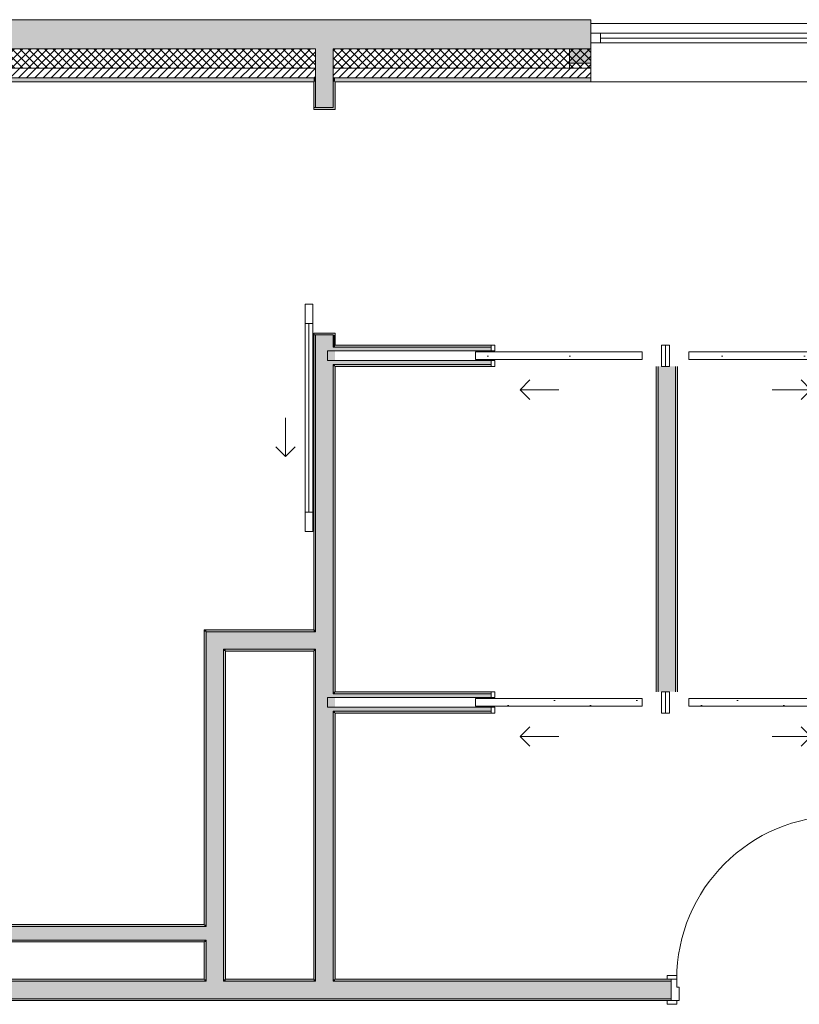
# Model space of a CAD drawing. Header units: millimetres. Extents: x -40968 to 11883, y -17757 to 4746.
# Tile 10 of 29: x -17234 to -13210, y -17103 to -12019. Entities that reach past the tile are written whole.
import ezdxf

# ---------------------------------------------------------------- set-up
doc = ezdxf.new("R2010")
doc.units = ezdxf.units.MM
doc.header["$MEASUREMENT"] = 0
for name, color, linetype in [('12_FAÇ_Façana', 7, 'Continuous'), ('Puertas Archicad', 7, 'Continuous'), ('Ventanas Archicad', 7, 'Continuous')]:
    doc.layers.add(name, color=color, linetype=linetype)
for name, color, linetype, lineweight, true_color in [('12_FAÇ_Façana_Pluma_Nº__102', 7, 'Continuous', 5, 0xcccccc), ('12_FAÇ_Façana_Pluma_Nº__174', 7, 'Continuous', 13, 0xe4ad2c), ('12_FAÇ_Façana_Pluma_Nº__176', 7, 'Continuous', 15, 0x93a0c6), ('12_FAÇ_Façana_Pluma_Nº__3', 7, 'Continuous', 5, 0xa4a4a4), ('12_FAÇ_Façana_Pluma_Nº__43', 7, 'Continuous', 5, 0xa4a4a6), ('Puertas Archicad_Pluma_Nº__23', 7, 'Continuous', 5, 0xa4a4a6), ('Puertas Archicad_Pluma_Nº__3', 7, 'Continuous', 5, 0xa4a4a4), ('Ventanas Archicad_Pluma_Nº__23', 7, 'Continuous', 5, 0xa4a4a6), ('Ventanas Archicad_Pluma_Nº__3', 7, 'Continuous', 5, 0xa4a4a4), ('Ventanas Archicad_Pluma_Nº__43', 7, 'Continuous', 5, 0xa4a4a6)]:
    doc.layers.add(name, color=color, linetype=linetype, lineweight=lineweight, true_color=true_color)
for name, color, linetype, lineweight in [('12_FAÇ_Façana_Pluma_Nº__2', 8, 'Continuous', 5), ('12_FAÇ_Façana_Pluma_Nº__7', 7, 'Continuous', 5), ('Puertas Archicad_Pluma_Nº__1', 7, 'Continuous', 5), ('Puertas Archicad_Pluma_Nº__7', 7, 'Continuous', 5), ('Ventanas Archicad_Pluma_Nº__7', 7, 'Continuous', 5)]:
    doc.layers.add(name, color=color, linetype=linetype, lineweight=lineweight)
pattern_1 = [(45, (0, 0), (-21.213203, 21.213203), [])]
pattern_2 = [(45, (0, 0), (-21.213203, 21.213203), []), (135, (0, 0), (21.213203, 21.213203), [])]
pattern_3 = [(0, (0, 0), (0, 75), [0, -75])]
pattern_4 = [(0, (0, 0), (0, 779.42), [48.75, -401.25]), (0, (225, 389.7), (0, 779.42), [48.75, -401.25]), (60, (0, 0), (-675, 389.7), [48.75, -401.25]), (60, (450, 0), (-675, 389.7), [48.75, -401.25]), (120, (48.75, 0), (675, 389.7), [48.75, -401.25]), (120, (498.75, 0), (675, 389.7), [48.75, -401.25]), (0, (0, 75), (0, 150), [0, -150, 0, -225]), (45, (75, 75), (-106.066, 106.066), [0, -112.5, 0, -187.5])]

# ---------------------------------------------------------------- blocks, each defined once
blk = doc.blocks.new('Muro_25_3', base_point=(-14286.1, -12339))
at = {"layer": '12_FAÇ_Façana_Pluma_Nº__102', "linetype": 'Continuous', "lineweight": 0, "true_color": 0xe5e5e5}
for points in [[(-15706.1, -12019), (-17641.1, -12019), (-17641.1, -12169), (-15706.1, -12169)], [(-15706.1, -12169), (-15616.1, -12169), (-15616.1, -12019), (-15706.1, -12019)], [(-15616.1, -12169), (-14286.1, -12169), (-14286.1, -12019), (-15616.1, -12019)]]:
    blk.add_hatch(color=254, dxfattribs=at).paths.add_polyline_path(points)
at = {"layer": '12_FAÇ_Façana_Pluma_Nº__174', "linetype": 'Continuous', "lineweight": 13, "true_color": 0xe4ad2c}
h = blk.add_hatch(dxfattribs=at)
h.set_pattern_fill('SATE_Aislamiento_0003', color=42, style=0, pattern_type=2)
h.set_pattern_definition(pattern_2)
h.paths.add_polyline_path([(-15706.1, -12169), (-17641.1, -12169), (-17641.1, -12269), (-15706.1, -12269)])
h = blk.add_hatch(dxfattribs=at)
h.set_pattern_fill('SATE_Aislamiento_0003', color=42, style=0, pattern_type=2)
h.set_pattern_definition(pattern_2)
h.paths.add_polyline_path([(-15616.1, -12269), (-14286.1, -12269), (-14286.1, -12169), (-15616.1, -12169)])
at = {"layer": '12_FAÇ_Façana_Pluma_Nº__176', "linetype": 'Continuous', "lineweight": 0, "true_color": 0x495063}
for points in [[(-15716.1, -12319), (-17641.1, -12319), (-17641.1, -12339), (-15716.1, -12339)], [(-15716.1, -12339), (-15706.1, -12339), (-15706.1, -12319), (-15716.1, -12319)], [(-15616.1, -12339), (-15606.1, -12339), (-15606.1, -12319), (-15616.1, -12319)], [(-15606.1, -12339), (-14286.1, -12339), (-14286.1, -12319), (-15606.1, -12319)]]:
    blk.add_hatch(color=251, dxfattribs=at).paths.add_polyline_path(points)
at = {"layer": '12_FAÇ_Façana_Pluma_Nº__2', "linetype": 'Continuous', "lineweight": 5}
h = blk.add_hatch(dxfattribs=at)
h.set_pattern_fill('Ceramic_0003', color=8, style=0, pattern_type=2)
h.set_pattern_definition(pattern_1)
h.paths.add_polyline_path([(-15706.1, -12269), (-17641.1, -12269), (-17641.1, -12319), (-15706.1, -12319)])
h = blk.add_hatch(dxfattribs=at)
h.set_pattern_fill('Ceramic_0003', color=8, style=0, pattern_type=2)
h.set_pattern_definition(pattern_1)
h.paths.add_polyline_path([(-15616.1, -12319), (-14286.1, -12319), (-14286.1, -12269), (-15616.1, -12269)])
at = {"layer": '12_FAÇ_Façana_Pluma_Nº__7', "color": 7, "linetype": 'Continuous', "lineweight": 5}
for p, q in [((-17641.1, -12169), (-15706.1, -12169)), ((-15706.1, -12169), (-15706.1, -12269)), ((-15616.1, -12269), (-15616.1, -12169)), ((-15616.1, -12169), (-14286.1, -12169)), ((-17641.1, -12269), (-15706.1, -12269)), ((-15706.1, -12269), (-15706.1, -12319)), ((-15616.1, -12319), (-15616.1, -12269)), ((-15616.1, -12269), (-14286.1, -12269)), ((-17641.1, -12319), (-15706.1, -12319)), ((-15706.1, -12319), (-15706.1, -12339)), ((-15616.1, -12339), (-15616.1, -12319)), ((-15616.1, -12319), (-14286.1, -12319))]:
    blk.add_line(p, q, dxfattribs=at)
at = {"layer": '12_FAÇ_Façana_Pluma_Nº__7', "color": 7, "linetype": 'Continuous', "lineweight": 5, "flags": 128}
for points in [[(-14286.1, -12019), (-17641.1, -12019)], [(-14286.1, -12059), (-14286.1, -12019)], [(-17641.1, -12339), (-15716.1, -12339)], [(-15606.1, -12339), (-14286.1, -12339)]]:
    blk.add_lwpolyline(points, dxfattribs=at)
blk = doc.blocks.new('Ventana Vertical Multi-Faja 27_9')
at = {"layer": 'Ventanas Archicad_Pluma_Nº__23', "color": 253, "linetype": 'Continuous', "lineweight": 5, "true_color": 0xa4a4a6}
for p, q in [((-600, 0), (-550, 0)), ((-550, 0), (-550, -50)), ((550, -50), (550, 0)), ((550, 0), (600, 0)), ((-550, -50), (-600, -50)), ((600, -50), (550, -50))]:
    blk.add_line(p, q, dxfattribs=at)
at = {"layer": 'Ventanas Archicad_Pluma_Nº__3', "color": 253, "linetype": 'Continuous', "lineweight": 5, "true_color": 0xa4a4a4}
for p, q in [((-600, 50), (600, 50)), ((-550, 0), (550, 0)), ((-550, -25), (550, -25)), ((550, -50), (-550, -50)), ((-600, -250), (600, -250))]:
    blk.add_line(p, q, dxfattribs=at)
at = {"layer": 'Ventanas Archicad_Pluma_Nº__43', "color": 253, "linetype": 'Continuous', "lineweight": 5, "true_color": 0xa4a4a6}
for p, q in [((-600, -180), (-600, -155)), ((600, -180), (600, -155))]:
    blk.add_line(p, q, dxfattribs=at)
at = {"layer": 'Ventanas Archicad_Pluma_Nº__7', "color": 7, "linetype": 'Continuous', "lineweight": 5}
for p, q in [((-600, 50), (-600, 30)), ((-600, 30), (-600, 0)), ((-600, 30), (-600, 0)), ((-600, 0), (-600, -50)), ((-600, 0), (-600, -50)), ((-600, 0), (-600, -50)), ((-600, 0), (-600, -50)), ((600, 50), (600, 30)), ((600, 30), (600, 0)), ((600, 30), (600, 0)), ((600, 0), (600, -50)), ((600, 0), (600, -50)), ((600, 0), (600, -50)), ((600, 0), (600, -50)), ((-600, -50), (-600, -80)), ((-600, -50), (-600, -80)), ((600, -50), (600, -80)), ((600, -50), (600, -80)), ((-600, -80), (-600, -155)), ((-600, -80), (-600, -155)), ((600, -80), (600, -155)), ((600, -80), (600, -155)), ((-600, -180), (-600, -230)), ((600, -180), (600, -230)), ((-600, -230), (-600, -250)), ((600, -230), (600, -250))]:
    blk.add_line(p, q, dxfattribs=at)
blk = doc.blocks.new('Muro_27_3', base_point=(-13091.1, -12339))
at = {"layer": '12_FAÇ_Façana', "linetype": 'Continuous', "lineweight": 0, "true_color": 0x000000}
h = blk.add_hatch(dxfattribs=at)
h.set_pattern_fill('Yeso_0003', color=18, style=0, pattern_type=2)
h.set_pattern_definition(pattern_3)
h.paths.add_polyline_path([(-14286.1, -12269), (-14286.1, -12244), (-14396.1, -12244), (-14396.1, -12269)])
h = blk.add_hatch(dxfattribs=at)
h.set_pattern_fill('Yeso_0003', color=18, style=0, pattern_type=2)
h.set_pattern_definition(pattern_3)
h.paths.add_polyline_path([(-13086.1, -12269), (-12976.1, -12269), (-12976.1, -12244), (-13086.1, -12244)])
at = {"layer": '12_FAÇ_Façana_Pluma_Nº__102', "linetype": 'Continuous', "lineweight": 0, "true_color": 0xe5e5e5}
for points in [[(-14396.1, -12169), (-14396.1, -12244), (-14286.1, -12244), (-14286.1, -12059)], [(-12976.1, -12169), (-13086.1, -12059), (-13086.1, -12244), (-12976.1, -12244)]]:
    blk.add_hatch(color=254, dxfattribs=at).paths.add_polyline_path(points)
at = {"layer": '12_FAÇ_Façana_Pluma_Nº__43', "color": 253, "linetype": 'Continuous', "lineweight": 5, "true_color": 0xa4a4a6}
for p, q in [((-14396.1, -12244), (-14396.1, -12269)), ((-14286.1, -12244), (-14396.1, -12244)), ((-14286.1, -12269), (-14286.1, -12244)), ((-13086.1, -12269), (-13086.1, -12244)), ((-13086.1, -12244), (-12976.1, -12244)), ((-12976.1, -12244), (-12976.1, -12269)), ((-14396.1, -12269), (-14286.1, -12269)), ((-12976.1, -12269), (-13086.1, -12269))]:
    blk.add_line(p, q, dxfattribs=at)
at = {"layer": '12_FAÇ_Façana_Pluma_Nº__7', "color": 7, "linetype": 'Continuous', "lineweight": 5}
for p, q in [((-14286.1, -12039), (-14286.1, -12059)), ((-13086.1, -12039), (-13086.1, -12059)), ((-14286.1, -12059), (-14286.1, -12089)), ((-14286.1, -12059), (-14286.1, -12089)), ((-14286.1, -12089), (-14286.1, -12139)), ((-14286.1, -12089), (-14286.1, -12139)), ((-13086.1, -12059), (-13086.1, -12089)), ((-13086.1, -12059), (-13086.1, -12089)), ((-13086.1, -12089), (-13086.1, -12139)), ((-13086.1, -12089), (-13086.1, -12139)), ((-14286.1, -12139), (-14286.1, -12169)), ((-14286.1, -12139), (-14286.1, -12169)), ((-13086.1, -12139), (-13086.1, -12169)), ((-13086.1, -12139), (-13086.1, -12169)), ((-14396.1, -12169), (-14396.1, -12244)), ((-14286.1, -12169), (-14286.1, -12244)), ((-14286.1, -12169), (-14286.1, -12244)), ((-13086.1, -12169), (-13086.1, -12244)), ((-13086.1, -12169), (-13086.1, -12244)), ((-12976.1, -12169), (-12976.1, -12244)), ((-14286.1, -12269), (-14286.1, -12319)), ((-13086.1, -12269), (-13086.1, -12319)), ((-14286.1, -12319), (-14286.1, -12339)), ((-13086.1, -12319), (-13086.1, -12339))]:
    blk.add_line(p, q, dxfattribs=at)
at = {"layer": 'Ventanas Archicad', "color": 253, "linetype": 'Continuous', "lineweight": 5, "true_color": 0xa4a4a6, "zscale": 1000}
blk.add_blockref('Ventana Vertical Multi-Faja 27_9', (-13686.1, -12089), dxfattribs=at)
blk = doc.blocks.new('Muro_40_3', base_point=(-16281.1, -17084))
at = {"layer": '12_FAÇ_Façana_Pluma_Nº__102', "linetype": 'Continuous', "lineweight": 0, "true_color": 0xe5e5e5}
for points in [[(-16181.1, -15179), (-16271.1, -15179), (-16181.1, -15269)], [(-16271.1, -15269), (-16181.1, -15269), (-16271.1, -15179)], [(-16271.1, -15269), (-16271.1, -16701), (-16181.1, -16701), (-16181.1, -15269)], [(-16271.1, -16701), (-16271.1, -16771), (-16181.1, -16771), (-16181.1, -16701)], [(-16271.1, -16771), (-16271.1, -16974), (-16181.1, -16974), (-16181.1, -16771)], [(-16181.1, -16974), (-16271.1, -16974), (-16271.1, -16984), (-16181.1, -16984)]]:
    blk.add_hatch(color=254, dxfattribs=at).paths.add_polyline_path(points)
at = {"layer": '12_FAÇ_Façana_Pluma_Nº__176', "linetype": 'Continuous', "lineweight": 0, "true_color": 0x495063}
for points in [[(-16271.1, -15169), (-16281.1, -15169), (-16271.1, -15179)], [(-16281.1, -15179), (-16271.1, -15179), (-16281.1, -15169)], [(-16281.1, -15179), (-16281.1, -16691), (-16271.1, -16691), (-16271.1, -15179)], [(-16171.1, -15269), (-16181.1, -15269), (-16171.1, -15279)], [(-16181.1, -15279), (-16171.1, -15279), (-16181.1, -15269)], [(-16181.1, -15279), (-16181.1, -16974), (-16171.1, -16974), (-16171.1, -15279)], [(-16281.1, -16691), (-16281.1, -16701), (-16271.1, -16701), (-16271.1, -16691)], [(-16281.1, -16771), (-16281.1, -16781), (-16271.1, -16781), (-16271.1, -16771)], [(-16281.1, -16781), (-16281.1, -16974), (-16271.1, -16974), (-16271.1, -16781)]]:
    blk.add_hatch(color=251, dxfattribs=at).paths.add_polyline_path(points)
at = {"layer": '12_FAÇ_Façana_Pluma_Nº__7', "color": 7, "linetype": 'Continuous', "lineweight": 5}
for p, q in [((-16181.1, -15179), (-16271.1, -15179)), ((-16271.1, -15179), (-16271.1, -15269)), ((-16271.1, -15269), (-16271.1, -16701)), ((-16171.1, -15269), (-16181.1, -15269)), ((-16181.1, -16701), (-16181.1, -15269)), ((-16271.1, -16701), (-16281.1, -16701)), ((-16181.1, -16771), (-16181.1, -16701)), ((-16281.1, -16771), (-16271.1, -16771)), ((-16271.1, -16771), (-16271.1, -16974)), ((-16181.1, -16974), (-16181.1, -16771)), ((-16271.1, -16974), (-16271.1, -16984)), ((-16181.1, -16984), (-16181.1, -16974))]:
    blk.add_line(p, q, dxfattribs=at)
at = {"layer": '12_FAÇ_Façana_Pluma_Nº__7', "color": 7, "linetype": 'Continuous', "lineweight": 5, "flags": 128}
for points in [[(-16281.1, -15169), (-16271.1, -15169)], [(-16281.1, -15169), (-16281.1, -16691)], [(-16171.1, -16974), (-16171.1, -15279)], [(-16281.1, -16781), (-16281.1, -16974)]]:
    blk.add_lwpolyline(points, dxfattribs=at)
blk = doc.blocks.new('Puerta Corredera Exterior 27')
at = {"layer": 'Puertas Archicad', "linetype": 'Continuous', "lineweight": 0, "true_color": 0xffffff}
h = blk.add_hatch(dxfattribs=at)
h.set_pattern_fill('Hormigón_en_Masa_0003', style=0, pattern_type=2)
h.set_pattern_definition(pattern_4)
h.paths.add_polyline_path([(428.1, 45), (428.1, 5), (528.1, 5), (528.1, 45)])
h = blk.add_hatch(dxfattribs=at)
h.set_pattern_fill('Hormigón_en_Masa_0003', style=0, pattern_type=2)
h.set_pattern_definition(pattern_4)
h.paths.add_polyline_path([(1602.1, 5), (1602.1, 45), (1502.1, 45), (1502.1, 5)])
at = {"layer": 'Puertas Archicad_Pluma_Nº__1', "color": 7, "linetype": 'Continuous', "lineweight": 5}
for p, q in [((428.1, 45), (528.1, 45)), ((428.1, 5), (428.1, 45)), ((528.1, 5), (428.1, 5)), ((528.1, 45), (528.1, 5)), ((528.1, 25), (1502.1, 25)), ((1502.1, 5), (1502.1, 45)), ((1502.1, 45), (1602.1, 45)), ((1602.1, 5), (1502.1, 5)), ((1602.1, 45), (1602.1, 5))]:
    blk.add_line(p, q, dxfattribs=at)
at = {"layer": 'Puertas Archicad_Pluma_Nº__1', "color": 7, "linetype": 'Continuous', "lineweight": 5, "flags": 128}
for points in [[(528.1, 45), (1502.1, 45), (1502.1, 25), (528.1, 25)], [(528.1, 25), (1502.1, 25), (1502.1, 5), (528.1, 5)]]:
    blk.add_lwpolyline(points, close=True, dxfattribs=at)
at = {"layer": 'Puertas Archicad_Pluma_Nº__3', "color": 253, "linetype": 'Continuous', "lineweight": 5, "true_color": 0xa4a4a4}
for p, q in [((1215.1, 145), (1165.1, 195)), ((1015.1, 145), (1215.1, 145)), ((1215.1, 145), (1165.1, 95))]:
    blk.add_line(p, q, dxfattribs=at)
at = {"layer": 'Puertas Archicad_Pluma_Nº__7', "color": 7, "linetype": 'Continuous', "lineweight": 5}
for p, q in [((-577, 0), (-577, -110)), ((577, 0), (577, -110)), ((-587, -110), (-577, -110)), ((587, -110), (577, -110))]:
    blk.add_line(p, q, dxfattribs=at)
blk = doc.blocks.new('Muro_41_3', base_point=(-15716.1, -17084))
at = {"layer": '12_FAÇ_Façana_Pluma_Nº__102', "linetype": 'Continuous', "lineweight": 0, "true_color": 0xe5e5e5}
for points in [[(-15706.1, -12269), (-15616.1, -12269), (-15616.1, -12169), (-15706.1, -12169)], [(-15706.1, -12319), (-15616.1, -12319), (-15616.1, -12269), (-15706.1, -12269)], [(-15706.1, -12339), (-15616.1, -12339), (-15616.1, -12319), (-15706.1, -12319)], [(-15706.1, -12473), (-15616.1, -12473), (-15616.1, -12339), (-15706.1, -12339)], [(-15706.1, -13709.4), (-15616.1, -13709.4), (-15616.1, -13647), (-15706.1, -13647)], [(-15706.1, -13709.4), (-15706.1, -13799.4), (-15616.1, -13799.4), (-15616.1, -13709.4)], [(-15706.1, -13799.4), (-15706.1, -15179), (-15616.1, -15179), (-15616.1, -13799.4)], [(-15706.1, -15179), (-15706.1, -15269), (-15616.1, -15269), (-15616.1, -15179)], [(-15706.1, -15269), (-15706.1, -15499.4), (-15616.1, -15499.4), (-15616.1, -15269)], [(-15706.1, -15499.4), (-15706.1, -15589.4), (-15616.1, -15589.4), (-15616.1, -15499.4)], [(-15706.1, -15589.4), (-15706.1, -16974), (-15616.1, -16974), (-15616.1, -15589.4)], [(-15616.1, -16974), (-15706.1, -16974), (-15706.1, -16984), (-15616.1, -16984)]]:
    blk.add_hatch(color=254, dxfattribs=at).paths.add_polyline_path(points)
at = {"layer": '12_FAÇ_Façana_Pluma_Nº__176', "linetype": 'Continuous', "lineweight": 0, "true_color": 0x495063}
for points in [[(-15706.1, -12339), (-15716.1, -12339), (-15716.1, -12473), (-15706.1, -12473)], [(-15616.1, -12473), (-15606.1, -12473), (-15606.1, -12339), (-15616.1, -12339)], [(-15606.1, -12483), (-15606.1, -12473), (-15616.1, -12473), (-15716.1, -12473), (-15716.1, -12483)], [(-15606.1, -13647), (-15606.1, -13637), (-15716.1, -13637), (-15716.1, -13647), (-15616.1, -13647)], [(-15716.1, -13647), (-15716.1, -15169), (-15706.1, -15169), (-15706.1, -13647)], [(-15606.1, -13647), (-15616.1, -13647), (-15616.1, -13699.4), (-15606.1, -13699.4)], [(-15616.1, -13699.4), (-15616.1, -13709.4), (-15606.1, -13709.4), (-15606.1, -13699.4)], [(-15616.1, -13799.4), (-15616.1, -13809.4), (-15606.1, -13809.4), (-15606.1, -13799.4)], [(-15616.1, -13809.4), (-15616.1, -15489.4), (-15606.1, -15489.4), (-15606.1, -13809.4)], [(-15716.1, -15169), (-15716.1, -15179), (-15706.1, -15179), (-15706.1, -15169)], [(-15716.1, -15269), (-15716.1, -15279), (-15706.1, -15279), (-15706.1, -15269)], [(-15716.1, -15279), (-15716.1, -16974), (-15706.1, -16974), (-15706.1, -15279)], [(-15616.1, -15489.4), (-15616.1, -15499.4), (-15606.1, -15499.4), (-15606.1, -15489.4)], [(-15616.1, -15589.4), (-15616.1, -15599.4), (-15606.1, -15599.4), (-15606.1, -15589.4)], [(-15616.1, -15599.4), (-15616.1, -16974), (-15606.1, -16974), (-15606.1, -15599.4)]]:
    blk.add_hatch(color=251, dxfattribs=at).paths.add_polyline_path(points)
at = {"layer": '12_FAÇ_Façana_Pluma_Nº__7', "color": 7, "linetype": 'Continuous', "lineweight": 5}
for p, q in [((-15706.1, -12169), (-15706.1, -12269)), ((-15616.1, -12269), (-15616.1, -12169)), ((-15706.1, -12269), (-15706.1, -12319)), ((-15616.1, -12319), (-15616.1, -12269)), ((-15706.1, -12319), (-15706.1, -12339)), ((-15706.1, -12339), (-15706.1, -12473)), ((-15616.1, -12339), (-15616.1, -12319)), ((-15616.1, -12473), (-15616.1, -12339)), ((-15716.1, -12473), (-15716.1, -12483)), ((-15616.1, -12473), (-15716.1, -12473)), ((-15716.1, -12483), (-15606.1, -12483)), ((-15606.1, -12473), (-15606.1, -12483)), ((-15716.1, -13637), (-15606.1, -13637)), ((-15716.1, -13647), (-15716.1, -13637)), ((-15616.1, -13647), (-15716.1, -13647)), ((-15706.1, -13647), (-15706.1, -13709.4)), ((-15616.1, -13709.4), (-15616.1, -13647)), ((-15606.1, -13647), (-15606.1, -13637)), ((-15706.1, -13709.4), (-15706.1, -13799.4)), ((-15606.1, -13709.4), (-15616.1, -13709.4)), ((-15706.1, -13799.4), (-15706.1, -15179)), ((-15616.1, -13799.4), (-15606.1, -13799.4)), ((-15616.1, -15179), (-15616.1, -13799.4)), ((-15706.1, -15179), (-15716.1, -15179)), ((-15616.1, -15269), (-15616.1, -15179)), ((-15716.1, -15269), (-15706.1, -15269)), ((-15706.1, -15269), (-15706.1, -15499.4)), ((-15616.1, -15499.4), (-15616.1, -15269)), ((-15706.1, -15499.4), (-15706.1, -15589.4)), ((-15606.1, -15499.4), (-15616.1, -15499.4)), ((-15706.1, -15589.4), (-15706.1, -16974)), ((-15616.1, -15589.4), (-15606.1, -15589.4)), ((-15616.1, -16974), (-15616.1, -15589.4)), ((-15706.1, -16974), (-15706.1, -16984)), ((-15616.1, -16984), (-15616.1, -16974))]:
    blk.add_line(p, q, dxfattribs=at)
at = {"layer": '12_FAÇ_Façana_Pluma_Nº__7', "color": 7, "linetype": 'Continuous', "lineweight": 5, "flags": 128}
for points in [[(-15716.1, -12339), (-15716.1, -12473)], [(-15606.1, -12473), (-15606.1, -12339)], [(-15716.1, -13647), (-15716.1, -15169)], [(-15606.1, -13699.4), (-15606.1, -13647)], [(-15606.1, -15489.4), (-15606.1, -13809.4)], [(-15716.1, -15279), (-15716.1, -16974)], [(-15606.1, -16974), (-15606.1, -15599.4)]]:
    blk.add_lwpolyline(points, dxfattribs=at)
at = {"layer": 'Puertas Archicad', "color": 253, "linetype": 'Continuous', "lineweight": 5, "true_color": 0xa4a4a6, "xscale": -1, "zscale": 1000, "rotation": 90}
blk.add_blockref('Puerta Corredera Exterior 27', (-15716.1, -13060), dxfattribs=at)
blk = doc.blocks.new('Puerta 27_3')
at = {"layer": 'Puertas Archicad_Pluma_Nº__1', "color": 7, "linetype": 'Continuous', "lineweight": 5}
for p, q in [((382, 794), (382, 844)), ((382, 844), (422, 844)), ((422, 844), (422, 794)), ((422, 794), (382, 794)), ((402, 794), (402, 50)), ((-472, 0), (-472, 19)), ((-472, 19), (-422, 19)), ((-422, 0), (-472, 0)), ((-422, 0), (-450, 0)), ((-450, 0), (-450, -110)), ((-422, 19), (-422, 0)), ((-422, -40), (-422, 0)), ((382, 0), (382, 50)), ((382, 50), (422, 50)), ((422, 0), (382, 0)), ((422, 50), (422, 0)), ((422, 19), (472, 19)), ((422, 0), (422, 19)), ((472, 0), (422, 0)), ((450, 0), (422, 0)), ((422, 0), (422, -40)), ((450, -110), (450, 0)), ((472, 19), (472, 0)), ((-410, -40), (-422, -40)), ((-410, -110), (-410, -40)), ((422, -40), (410, -40)), ((410, -40), (410, -110)), ((-472, -129), (-472, -110)), ((-472, -110), (-422, -110)), ((-422, -129), (-472, -129)), ((-450, -110), (-410, -110)), ((-422, -110), (-422, -129)), ((410, -110), (450, -110)), ((422, -110), (472, -110)), ((422, -129), (422, -110)), ((472, -129), (422, -129)), ((472, -110), (472, -129))]:
    blk.add_line(p, q, dxfattribs=at)
at = {"layer": 'Puertas Archicad_Pluma_Nº__1', "color": 7, "linetype": 'Continuous', "lineweight": 5, "flags": 128}
for points in [[(402, 794), (402, 50), (382, 50), (382, 794)], [(422, 794), (422, 50), (402, 50), (402, 794)]]:
    blk.add_lwpolyline(points, close=True, dxfattribs=at)
at = {"layer": 'Puertas Archicad_Pluma_Nº__3', "color": 253, "linetype": 'Continuous', "lineweight": 5, "true_color": 0xa4a4a4}
blk.add_arc((422, 0), 844, 90, 180, dxfattribs=at)
at = {"layer": 'Puertas Archicad_Pluma_Nº__7', "color": 7, "linetype": 'Continuous', "lineweight": 5}
for p, q in [((-450, 0), (-472, 0)), ((-450, 0), (-472, 0)), ((-450, 0), (-450, -10)), ((-450, 0), (-450, -10)), ((450, 0), (450, -10)), ((450, 0), (450, -10)), ((450, 0), (472, 0)), ((450, 0), (472, 0)), ((-450, -10), (-450, -100)), ((-450, -10), (-450, -100)), ((450, -10), (450, -100)), ((450, -10), (450, -100)), ((-450, -100), (-450, -110)), ((-450, -100), (-450, -110)), ((450, -100), (450, -110)), ((450, -100), (450, -110)), ((-450, -110), (-472, -110)), ((-450, -110), (-472, -110)), ((450, -110), (472, -110)), ((450, -110), (472, -110))]:
    blk.add_line(p, q, dxfattribs=at)
blk = doc.blocks.new('Muro_42_3', base_point=(-18875.4, -17084))
at = {"layer": '12_FAÇ_Façana_Pluma_Nº__102', "linetype": 'Continuous', "lineweight": 0, "true_color": 0xe5e5e5}
for points in [[(-16271.1, -16984), (-18875.4, -16984), (-18875.4, -17074), (-16271.1, -17074)], [(-16181.1, -16984), (-16271.1, -16984), (-16271.1, -17074), (-16181.1, -17074)], [(-15706.1, -16984), (-16181.1, -16984), (-16181.1, -17074), (-15706.1, -17074)], [(-15616.1, -16984), (-15706.1, -16984), (-15706.1, -17074), (-15616.1, -17074)], [(-15616.1, -16984), (-15616.1, -17074), (-13870.4, -17074), (-13870.4, -16984)]]:
    blk.add_hatch(color=254, dxfattribs=at).paths.add_polyline_path(points)
at = {"layer": '12_FAÇ_Façana_Pluma_Nº__176', "linetype": 'Continuous', "lineweight": 0, "true_color": 0x495063}
for points in [[(-16281.1, -16974), (-18875.4, -16974), (-18875.4, -16984), (-16281.1, -16984)], [(-16271.1, -16974), (-16281.1, -16974), (-16281.1, -16984), (-16271.1, -16984)], [(-16171.1, -16974), (-16181.1, -16974), (-16181.1, -16984), (-16171.1, -16984)], [(-15716.1, -16974), (-16171.1, -16974), (-16171.1, -16984), (-15716.1, -16984)], [(-15706.1, -16974), (-15716.1, -16974), (-15716.1, -16984), (-15706.1, -16984)], [(-15606.1, -16974), (-15616.1, -16974), (-15616.1, -16984), (-15606.1, -16984)], [(-15606.1, -16974), (-15606.1, -16984), (-13870.4, -16984), (-13870.4, -16974)], [(-18875.4, -17084), (-13870.4, -17084), (-13870.4, -17074), (-18875.4, -17074)]]:
    blk.add_hatch(color=251, dxfattribs=at).paths.add_polyline_path(points)
at = {"layer": '12_FAÇ_Façana_Pluma_Nº__7', "color": 7, "linetype": 'Continuous', "lineweight": 5}
for p, q in [((-16271.1, -16974), (-16271.1, -16984)), ((-16181.1, -16984), (-16181.1, -16974)), ((-15706.1, -16974), (-15706.1, -16984)), ((-15616.1, -16984), (-15616.1, -16974)), ((-13870.4, -16974), (-13892.4, -16974)), ((-13870.4, -16974), (-13870.4, -16984)), ((-16271.1, -16984), (-18875.4, -16984)), ((-15706.1, -16984), (-16181.1, -16984)), ((-13870.4, -16984), (-15616.1, -16984)), ((-13870.4, -16984), (-13870.4, -17074)), ((-18875.4, -17074), (-16271.1, -17074)), ((-16271.1, -17074), (-16181.1, -17074)), ((-16181.1, -17074), (-15706.1, -17074)), ((-15706.1, -17074), (-15616.1, -17074)), ((-15616.1, -17074), (-13870.4, -17074)), ((-13870.4, -17074), (-13870.4, -17084)), ((-13870.4, -17084), (-13892.4, -17084))]:
    blk.add_line(p, q, dxfattribs=at)
at = {"layer": '12_FAÇ_Façana_Pluma_Nº__7', "color": 7, "linetype": 'Continuous', "lineweight": 5, "flags": 128}
for points in [[(-16281.1, -16974), (-18875.4, -16974)], [(-15716.1, -16974), (-16171.1, -16974)], [(-13870.4, -16974), (-15606.1, -16974)], [(-18875.4, -17084), (-13870.4, -17084)]]:
    blk.add_lwpolyline(points, dxfattribs=at)
at = {"layer": 'Puertas Archicad', "color": 253, "linetype": 'Continuous', "lineweight": 5, "true_color": 0xa4a4a6, "zscale": 1000}
blk.add_blockref('Puerta 27_3', (-13420.4, -16974), dxfattribs=at)
blk = doc.blocks.new('Muro_46_3', base_point=(-15716.1, -15279))
at = {"layer": '12_FAÇ_Façana_Pluma_Nº__102', "linetype": 'Continuous', "lineweight": 0, "true_color": 0xe5e5e5}
for points in [[(-16181.1, -15269), (-15716.1, -15269), (-15716.1, -15179), (-16181.1, -15179)], [(-15716.1, -15179), (-15716.1, -15269), (-15706.1, -15269), (-15706.1, -15179)]]:
    blk.add_hatch(color=254, dxfattribs=at).paths.add_polyline_path(points)
at = {"layer": '12_FAÇ_Façana_Pluma_Nº__176', "linetype": 'Continuous', "lineweight": 0, "true_color": 0x495063}
for points in [[(-16271.1, -15179), (-15716.1, -15179), (-15716.1, -15169), (-16271.1, -15169)], [(-16171.1, -15279), (-15716.1, -15279), (-15716.1, -15269), (-16171.1, -15269)]]:
    blk.add_hatch(color=251, dxfattribs=at).paths.add_polyline_path(points)
at = {"layer": '12_FAÇ_Façana_Pluma_Nº__7', "color": 7, "linetype": 'Continuous', "lineweight": 5}
for p, q in [((-16181.1, -15179), (-16271.1, -15179)), ((-15716.1, -15179), (-16181.1, -15179)), ((-15706.1, -15179), (-15716.1, -15179)), ((-16171.1, -15269), (-16181.1, -15269)), ((-16171.1, -15269), (-15716.1, -15269)), ((-15716.1, -15269), (-15706.1, -15269))]:
    blk.add_line(p, q, dxfattribs=at)
at = {"layer": '12_FAÇ_Façana_Pluma_Nº__7', "color": 7, "linetype": 'Continuous', "lineweight": 5, "flags": 128}
for points in [[(-15716.1, -15169), (-16271.1, -15169)], [(-16171.1, -15279), (-15716.1, -15279)]]:
    blk.add_lwpolyline(points, dxfattribs=at)
blk = doc.blocks.new('Muro_51_3', base_point=(-16281.1, -16691))
at = {"layer": '12_FAÇ_Façana_Pluma_Nº__102', "linetype": 'Continuous', "lineweight": 0, "true_color": 0xe5e5e5}
for points in [[(-18875.4, -16701), (-18875.4, -16771), (-16281.1, -16771), (-16281.1, -16701)], [(-16281.1, -16701), (-16281.1, -16771), (-16271.1, -16771), (-16271.1, -16701)]]:
    blk.add_hatch(color=254, dxfattribs=at).paths.add_polyline_path(points)
at = {"layer": '12_FAÇ_Façana_Pluma_Nº__176', "linetype": 'Continuous', "lineweight": 0, "true_color": 0x495063}
for points in [[(-18875.4, -16691), (-18875.4, -16701), (-16281.1, -16701), (-16281.1, -16691)], [(-18875.4, -16781), (-16281.1, -16781), (-16281.1, -16771), (-18875.4, -16771)]]:
    blk.add_hatch(color=251, dxfattribs=at).paths.add_polyline_path(points)
at = {"layer": '12_FAÇ_Façana_Pluma_Nº__7', "color": 7, "linetype": 'Continuous', "lineweight": 5}
for p, q in [((-16281.1, -16701), (-18875.4, -16701)), ((-16271.1, -16701), (-16281.1, -16701)), ((-18875.4, -16771), (-16281.1, -16771)), ((-16281.1, -16771), (-16271.1, -16771))]:
    blk.add_line(p, q, dxfattribs=at)
at = {"layer": '12_FAÇ_Façana_Pluma_Nº__7', "color": 7, "linetype": 'Continuous', "lineweight": 5, "flags": 128}
for points in [[(-16281.1, -16691), (-18875.4, -16691)], [(-18875.4, -16781), (-16281.1, -16781)]]:
    blk.add_lwpolyline(points, dxfattribs=at)
blk = doc.blocks.new('Puerta Corredera Empotrada 27')
at = {"layer": 'Puertas Archicad', "linetype": 'Continuous', "lineweight": 0, "true_color": 0xffffff}
h = blk.add_hatch(dxfattribs=at)
h.set_pattern_fill('Hormigón_en_Masa_0003', style=0, pattern_type=2)
h.set_pattern_definition(pattern_4)
h.paths.add_polyline_path([(-330, -35), (-330, -75), (530, -75), (530, -35)])
at = {"layer": 'Puertas Archicad_Pluma_Nº__23', "color": 253, "linetype": 'Continuous', "lineweight": 5, "true_color": 0xa4a4a6}
for p, q in [((-430, 0), (-450, 0)), ((-450, 0), (-450, -110)), ((-430, -110), (-430, 0)), ((450, 0), (430, 0)), ((430, 0), (430, -30)), ((450, -30), (450, 0)), ((430, -30), (450, -30)), ((450, -80), (430, -80)), ((430, -80), (430, -110)), ((450, -110), (450, -80)), ((-450, -110), (-430, -110)), ((430, -110), (450, -110))]:
    blk.add_line(p, q, dxfattribs=at)
at = {"layer": 'Puertas Archicad_Pluma_Nº__3', "color": 253, "linetype": 'Continuous', "lineweight": 5, "true_color": 0xa4a4a4}
for p, q in [((300, 120), (250, 170)), ((100, 120), (300, 120)), ((300, 120), (250, 70)), ((-330, -35), (530, -35)), ((-330, -75), (-330, -35)), ((530, -35), (530, -75)), ((530, -75), (-330, -75))]:
    blk.add_line(p, q, dxfattribs=at)
at = {"layer": 'Puertas Archicad_Pluma_Nº__7', "color": 7, "linetype": 'Continuous', "lineweight": 5}
for p, q in [((-450, -10), (-450, 0)), ((-450, -10), (-450, 0)), ((450, -10), (450, 0)), ((450, -10), (450, 0)), ((-450, -100), (-450, -10)), ((-450, -100), (-450, -10)), ((450, -30), (450, -10)), ((450, -30), (450, -10)), ((-450, -110), (-450, -100)), ((-450, -110), (-450, -100)), ((450, -100), (450, -80)), ((450, -100), (450, -80)), ((450, -110), (450, -100)), ((450, -110), (450, -100))]:
    blk.add_line(p, q, dxfattribs=at)
blk = doc.blocks.new('Puerta Corredera Empotrada 27_2')
at = {"layer": 'Puertas Archicad', "linetype": 'Continuous', "lineweight": 0, "true_color": 0xffffff}
h = blk.add_hatch(dxfattribs=at)
h.set_pattern_fill('Hormigón_en_Masa_0003', style=0, pattern_type=2)
h.set_pattern_definition(pattern_4)
h.paths.add_polyline_path([(-330, -35), (-330, -75), (530, -75), (530, -35)])
at = {"layer": 'Puertas Archicad_Pluma_Nº__23', "color": 253, "linetype": 'Continuous', "lineweight": 5, "true_color": 0xa4a4a6}
for p, q in [((-430, 0), (-450, 0)), ((-450, 0), (-450, -110)), ((-430, -110), (-430, 0)), ((450, 0), (430, 0)), ((430, 0), (430, -30)), ((450, -30), (450, 0)), ((430, -30), (450, -30)), ((450, -80), (430, -80)), ((430, -80), (430, -110)), ((450, -110), (450, -80)), ((-450, -110), (-430, -110)), ((430, -110), (450, -110))]:
    blk.add_line(p, q, dxfattribs=at)
at = {"layer": 'Puertas Archicad_Pluma_Nº__3', "color": 253, "linetype": 'Continuous', "lineweight": 5, "true_color": 0xa4a4a4}
for p, q in [((300, 120), (250, 170)), ((100, 120), (300, 120)), ((300, 120), (250, 70)), ((-330, -35), (530, -35)), ((-330, -75), (-330, -35)), ((530, -35), (530, -75)), ((530, -75), (-330, -75))]:
    blk.add_line(p, q, dxfattribs=at)
at = {"layer": 'Puertas Archicad_Pluma_Nº__7', "color": 7, "linetype": 'Continuous', "lineweight": 5}
for p, q in [((-450, -10), (-450, 0)), ((-450, -10), (-450, 0)), ((450, -10), (450, 0)), ((450, -10), (450, 0)), ((-450, -100), (-450, -10)), ((-450, -100), (-450, -10)), ((450, -30), (450, -10)), ((450, -30), (450, -10)), ((-450, -110), (-450, -100)), ((-450, -110), (-450, -100)), ((450, -100), (450, -80)), ((450, -100), (450, -80)), ((450, -110), (450, -100)), ((450, -110), (450, -100))]:
    blk.add_line(p, q, dxfattribs=at)
blk = doc.blocks.new('Muro_52_3', base_point=(-10437.9, -13809.4))
at = {"layer": '12_FAÇ_Façana_Pluma_Nº__102', "linetype": 'Continuous', "lineweight": 0, "true_color": 0xe5e5e5}
for points in [[(-15616.1, -13709.4), (-15616.1, -13799.4), (-15606.1, -13799.4), (-15606.1, -13709.4)], [(-15606.1, -13729.4), (-14800.5, -13729.4), (-14800.5, -13709.4), (-15606.1, -13709.4)], [(-15606.1, -13779.4), (-15606.1, -13799.4), (-14800.5, -13799.4), (-14800.5, -13779.4)]]:
    blk.add_hatch(color=254, dxfattribs=at).paths.add_polyline_path(points)
at = {"layer": '12_FAÇ_Façana_Pluma_Nº__176', "linetype": 'Continuous', "lineweight": 0, "true_color": 0x495063}
for points in [[(-15606.1, -13699.4), (-15606.1, -13709.4), (-14800.5, -13709.4), (-14800.5, -13699.4)], [(-15606.1, -13799.4), (-15606.1, -13809.4), (-14800.5, -13809.4), (-14800.5, -13799.4)]]:
    blk.add_hatch(color=251, dxfattribs=at).paths.add_polyline_path(points)
at = {"layer": '12_FAÇ_Façana_Pluma_Nº__3', "color": 253, "linetype": 'Continuous', "lineweight": 5, "true_color": 0xa4a4a4}
for p, q in [((-15645.5, -13729.4), (-14800.5, -13729.4)), ((-15645.5, -13779.4), (-15645.5, -13729.4)), ((-14800.5, -13779.4), (-15645.5, -13779.4))]:
    blk.add_line(p, q, dxfattribs=at)
at = {"layer": '12_FAÇ_Façana_Pluma_Nº__7', "color": 7, "linetype": 'Continuous', "lineweight": 5}
for p, q in [((-15606.1, -13709.4), (-15616.1, -13709.4)), ((-14800.5, -13709.4), (-15606.1, -13709.4)), ((-14800.5, -13699.4), (-14800.5, -13709.4)), ((-14800.5, -13709.4), (-14800.5, -13729.4)), ((-15616.1, -13799.4), (-15606.1, -13799.4)), ((-15606.1, -13799.4), (-14800.5, -13799.4)), ((-14800.5, -13779.4), (-14800.5, -13799.4)), ((-14800.5, -13799.4), (-14800.5, -13809.4))]:
    blk.add_line(p, q, dxfattribs=at)
at = {"layer": '12_FAÇ_Façana_Pluma_Nº__7', "color": 7, "linetype": 'Continuous', "lineweight": 5, "flags": 128}
for points in [[(-14800.5, -13699.4), (-15606.1, -13699.4)], [(-15606.1, -13809.4), (-14800.5, -13809.4)]]:
    blk.add_lwpolyline(points, dxfattribs=at)
at = {"layer": 'Puertas Archicad', "color": 253, "linetype": 'Continuous', "lineweight": 5, "true_color": 0xa4a4a6, "zscale": 1000, "rotation": 180}
blk.add_blockref('Puerta Corredera Empotrada 27', (-14350.5, -13809.4), dxfattribs=at)
at = {"layer": 'Puertas Archicad', "color": 253, "linetype": 'Continuous', "lineweight": 5, "true_color": 0xa4a4a6, "xscale": -1, "zscale": 1000, "rotation": 180}
blk.add_blockref('Puerta Corredera Empotrada 27_2', (-13450.5, -13809.4), dxfattribs=at)
blk = doc.blocks.new('Muro_53_3', base_point=(-13948.9, -15599.4))
at = {"layer": '12_FAÇ_Façana_Pluma_Nº__102', "linetype": 'Continuous', "lineweight": 0, "true_color": 0xe5e5e5}
blk.add_hatch(color=254, dxfattribs=at).paths.add_polyline_path([(-13848.9, -15489.4), (-13848.9, -13809.4), (-13938.9, -13809.4), (-13938.9, -15489.4)])
at = {"layer": '12_FAÇ_Façana_Pluma_Nº__176', "linetype": 'Continuous', "lineweight": 0, "true_color": 0x495063}
for points in [[(-13948.9, -13809.4), (-13948.9, -15489.4), (-13938.9, -15489.4), (-13938.9, -13809.4)], [(-13838.9, -15489.4), (-13838.9, -13809.4), (-13848.9, -13809.4), (-13848.9, -15489.4)]]:
    blk.add_hatch(color=251, dxfattribs=at).paths.add_polyline_path(points)
at = {"layer": '12_FAÇ_Façana_Pluma_Nº__7', "color": 7, "linetype": 'Continuous', "lineweight": 5}
for p, q in [((-13938.9, -13809.4), (-13938.9, -15489.4)), ((-13848.9, -15489.4), (-13848.9, -13809.4))]:
    blk.add_line(p, q, dxfattribs=at)
at = {"layer": '12_FAÇ_Façana_Pluma_Nº__7', "color": 7, "linetype": 'Continuous', "lineweight": 5, "flags": 128}
for points in [[(-13948.9, -13809.4), (-13948.9, -15489.4)], [(-13838.9, -15489.4), (-13838.9, -13809.4)]]:
    blk.add_lwpolyline(points, dxfattribs=at)
blk = doc.blocks.new('Muro_54_3', base_point=(-10437.9, -15599.4))
at = {"layer": '12_FAÇ_Façana_Pluma_Nº__102', "linetype": 'Continuous', "lineweight": 0, "true_color": 0xe5e5e5}
for points in [[(-15616.1, -15499.4), (-15616.1, -15589.4), (-15606.1, -15589.4), (-15606.1, -15499.4)], [(-15606.1, -15519.4), (-14800.5, -15519.4), (-14800.5, -15499.4), (-15606.1, -15499.4)], [(-15606.1, -15569.4), (-15606.1, -15589.4), (-14800.5, -15589.4), (-14800.5, -15569.4)]]:
    blk.add_hatch(color=254, dxfattribs=at).paths.add_polyline_path(points)
at = {"layer": '12_FAÇ_Façana_Pluma_Nº__176', "linetype": 'Continuous', "lineweight": 0, "true_color": 0x495063}
for points in [[(-15606.1, -15489.4), (-15606.1, -15499.4), (-14800.5, -15499.4), (-14800.5, -15489.4)], [(-15606.1, -15589.4), (-15606.1, -15599.4), (-14800.5, -15599.4), (-14800.5, -15589.4)]]:
    blk.add_hatch(color=251, dxfattribs=at).paths.add_polyline_path(points)
at = {"layer": '12_FAÇ_Façana_Pluma_Nº__3', "color": 253, "linetype": 'Continuous', "lineweight": 5, "true_color": 0xa4a4a4}
for p, q in [((-15645.5, -15519.4), (-14800.5, -15519.4)), ((-15645.5, -15569.4), (-15645.5, -15519.4)), ((-14800.5, -15569.4), (-15645.5, -15569.4))]:
    blk.add_line(p, q, dxfattribs=at)
at = {"layer": '12_FAÇ_Façana_Pluma_Nº__7', "color": 7, "linetype": 'Continuous', "lineweight": 5}
for p, q in [((-15606.1, -15499.4), (-15616.1, -15499.4)), ((-14800.5, -15499.4), (-15606.1, -15499.4)), ((-14800.5, -15489.4), (-14800.5, -15499.4)), ((-14800.5, -15499.4), (-14800.5, -15519.4)), ((-15616.1, -15589.4), (-15606.1, -15589.4)), ((-15606.1, -15589.4), (-14800.5, -15589.4)), ((-14800.5, -15569.4), (-14800.5, -15589.4)), ((-14800.5, -15589.4), (-14800.5, -15599.4))]:
    blk.add_line(p, q, dxfattribs=at)
at = {"layer": '12_FAÇ_Façana_Pluma_Nº__7', "color": 7, "linetype": 'Continuous', "lineweight": 5, "flags": 128}
for points in [[(-14800.5, -15489.4), (-15606.1, -15489.4)], [(-15606.1, -15599.4), (-14800.5, -15599.4)]]:
    blk.add_lwpolyline(points, dxfattribs=at)
at = {"layer": 'Puertas Archicad', "color": 253, "linetype": 'Continuous', "lineweight": 5, "true_color": 0xa4a4a6, "zscale": 1000, "rotation": 180}
blk.add_blockref('Puerta Corredera Empotrada 27', (-14350.5, -15599.4), dxfattribs=at)
at = {"layer": 'Puertas Archicad', "color": 253, "linetype": 'Continuous', "lineweight": 5, "true_color": 0xa4a4a6, "xscale": -1, "zscale": 1000, "rotation": 180}
blk.add_blockref('Puerta Corredera Empotrada 27_2', (-13450.5, -15599.4), dxfattribs=at)

msp = doc.modelspace()

# ---------------------------------------------------------------- block references
at = {"layer": '12_FAÇ_Façana', "color": 7, "lineweight": 20}
for name, p in [('Muro_25_3', (-14286.1, -12339)), ('Muro_27_3', (-13091.1, -12339)), ('Muro_41_3', (-15716.1, -17084)), ('Muro_52_3', (-10437.9, -13809.4)), ('Muro_53_3', (-13948.9, -15599.4)), ('Muro_40_3', (-16281.1, -17084)), ('Muro_46_3', (-15716.1, -15279)), ('Muro_54_3', (-10437.9, -15599.4)), ('Muro_42_3', (-18875.4, -17084)), ('Muro_51_3', (-16281.1, -16691))]:
    msp.add_blockref(name, p, dxfattribs=at)

doc.saveas('drawing.dxf')
